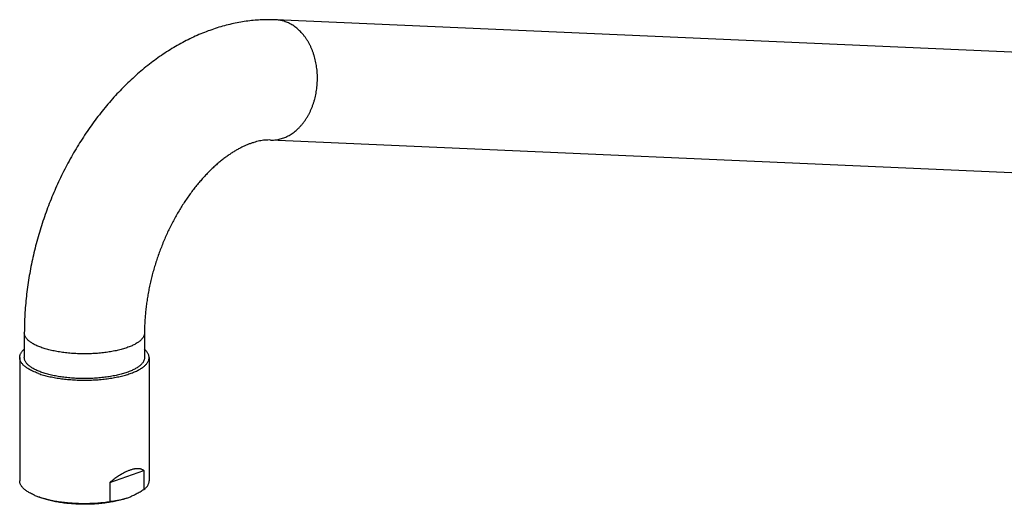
# Model space of a CAD drawing. Header units: millimetres. Extents: x 1235 to 2416, y 623 to 1378.
# Tile 1 of 19: x 1235 to 1448, y 726 to 831. Entities that reach past the tile are written whole.
import ezdxf

# ---------------------------------------------------------------- set-up
doc = ezdxf.new("R2010")
doc.units = ezdxf.units.MM
doc.header["$LTSCALE"] = 30.734
doc.layers.get('0').update_dxf_attribs({"linetype": 'CONTINUOUS'})

msp = doc.modelspace()

# ---------------------------------------------------------------- linework, layer by layer
at = {"color": 7, "linetype": 'CONTINUOUS'}
for p, q in [((1545.39, 819.45), (1290.81, 830.67)), ((1544.25, 793.47), (1289.66, 804.69)), ((1236.38, 763), (1236.38, 757.65)), ((1262.38, 763), (1262.38, 757.65)), ((1235.38, 757.65), (1235.38, 731.01)), ((1263.38, 757.65), (1263.38, 731.01)), ((1254.89, 730.68), (1262.24, 733.24)), ((1262.24, 733.24), (1262.24, 729.09)), ((1254.89, 730.68), (1254.89, 726.53)), ((1238.67, 727.87), (1239.43, 727.55))]:
    msp.add_line(p, q, dxfattribs=at)
for centre, radius, start, end in [((1244.42, 741.79), 15.06, 247.5634, 250.71), ((1244.3, 739.31), 12.72, 247.5152, 247.6836), ((1245.01, 743.45), 16.82, 250.6518, 250.783), ((1244.36, 739.45), 12.87, 247.6836, 247.8507), ((1253.7, 741.22), 14.78, 289.2377, 292.5069)]:
    msp.add_arc(centre, radius, start, end, dxfattribs=at)
for points, knots in [([(1290.81, 830.67), (1290.31, 830.69), (1289.31, 830.71), (1287.8, 830.68), (1286.28, 830.58), (1284.74, 830.42), (1283.18, 830.18), (1281.62, 829.88), (1280.06, 829.51), (1278.48, 829.06), (1276.91, 828.55), (1275.33, 827.97), (1273.76, 827.31), (1272.19, 826.58), (1270.63, 825.78), (1269.08, 824.92), (1267.54, 823.98), (1266.02, 822.98), (1264.53, 821.92), (1263.05, 820.79), (1261.6, 819.6), (1260.17, 818.35), (1258.78, 817.05), (1257.41, 815.7), (1256.08, 814.29), (1254.79, 812.83), (1253.53, 811.33), (1252.3, 809.78), (1251.12, 808.2), (1249.97, 806.57), (1248.87, 804.9), (1247.81, 803.2), (1246.79, 801.47), (1245.81, 799.71), (1244.87, 797.91), (1243.98, 796.09), (1243.14, 794.25), (1242.34, 792.38), (1241.59, 790.49), (1240.89, 788.59), (1240.24, 786.66), (1239.63, 784.72), (1239.07, 782.77), (1238.57, 780.81), (1238.11, 778.84), (1237.71, 776.86), (1237.36, 774.88), (1237.06, 772.89), (1236.81, 770.91), (1236.62, 768.92), (1236.48, 766.94), (1236.4, 764.97), (1236.38, 763.65), (1236.38, 763)], [0, 0, 0, 0, 0.015585, 0.031329, 0.047231, 0.063406, 0.079805, 0.096363, 0.113175, 0.130274, 0.147545, 0.165069, 0.182915, 0.200935, 0.219213, 0.237786, 0.256517, 0.275506, 0.29473, 0.314087, 0.333699, 0.353471, 0.373348, 0.393474, 0.413691, 0.434021, 0.454523, 0.475092, 0.495776, 0.516566, 0.537406, 0.558353, 0.579355, 0.600395, 0.621514, 0.642656, 0.663827, 0.685031, 0.706242, 0.727459, 0.748676, 0.769884, 0.791064, 0.812223, 0.83335, 0.854415, 0.875445, 0.896405, 0.917286, 0.938115, 0.958822, 0.979444, 1, 1, 1, 1]), ([(1289.66, 804.69), (1289.46, 804.7), (1289.06, 804.7), (1288.46, 804.67), (1287.85, 804.6), (1287.25, 804.49), (1286.63, 804.35), (1286.01, 804.17), (1285.37, 803.96), (1284.72, 803.71), (1284.07, 803.43), (1283.4, 803.11), (1282.72, 802.76), (1282.03, 802.36), (1281.33, 801.93), (1280.62, 801.46), (1279.91, 800.95), (1279.2, 800.4), (1278.48, 799.82), (1277.76, 799.19), (1277.03, 798.53), (1276.31, 797.82), (1275.59, 797.08), (1274.88, 796.3), (1274.17, 795.49), (1273.47, 794.64), (1272.78, 793.76), (1272.1, 792.84), (1271.44, 791.89), (1270.79, 790.91), (1270.15, 789.9), (1269.53, 788.86), (1268.93, 787.79), (1268.35, 786.7), (1267.79, 785.59), (1267.25, 784.46), (1266.74, 783.31), (1266.25, 782.14), (1265.79, 780.96), (1265.35, 779.76), (1264.94, 778.56), (1264.56, 777.35), (1264.21, 776.13), (1263.89, 774.91), (1263.6, 773.68), (1263.34, 772.46), (1263.11, 771.24), (1262.92, 770.03), (1262.75, 768.83), (1262.61, 767.63), (1262.51, 766.45), (1262.43, 765.28), (1262.39, 764.13), (1262.38, 763.37), (1262.38, 763)], [0, 0, 0, 0, 0.011183, 0.022352, 0.033609, 0.045029, 0.056718, 0.068768, 0.081213, 0.094073, 0.107377, 0.121159, 0.135405, 0.150147, 0.165412, 0.181152, 0.197401, 0.214182, 0.231429, 0.249173, 0.267435, 0.286136, 0.3053, 0.324946, 0.344988, 0.365444, 0.386325, 0.407547, 0.429119, 0.451044, 0.473244, 0.495719, 0.518463, 0.541405, 0.56454, 0.587851, 0.611279, 0.63481, 0.658416, 0.682059, 0.705708, 0.729332, 0.75291, 0.776396, 0.799755, 0.822991, 0.846037, 0.868858, 0.891483, 0.913824, 0.935849, 0.957612, 0.979005, 1, 1, 1, 1]), ([(1235.38, 757.65), (1235.38, 757.68), (1235.38, 757.78), (1235.4, 757.96), (1235.46, 758.21), (1235.56, 758.45), (1235.69, 758.69), (1235.85, 758.93), (1236.05, 759.16), (1236.23, 759.34), (1236.34, 759.44), (1236.38, 759.47)], [0, 0, 0, 0, 0.028525, 0.143164, 0.260398, 0.381977, 0.509514, 0.644485, 0.787812, 0.940418, 1, 1, 1, 1]), ([(1263.38, 757.65), (1263.38, 757.72), (1263.37, 757.86), (1263.33, 758.08), (1263.25, 758.33), (1263.13, 758.57), (1262.99, 758.81), (1262.8, 759.04), (1262.6, 759.26), (1262.45, 759.4), (1262.38, 759.47)], [0, 0, 0, 0, 0.085672, 0.201386, 0.320509, 0.444934, 0.576018, 0.715014, 0.862958, 1, 1, 1, 1]), ([(1239.48, 754.2), (1239.32, 754.26), (1239, 754.38), (1238.55, 754.56), (1238.12, 754.75), (1237.72, 754.95), (1237.35, 755.16), (1237, 755.37), (1236.69, 755.59), (1236.41, 755.81), (1236.16, 756.04), (1235.95, 756.27), (1235.77, 756.5), (1235.62, 756.74), (1235.5, 756.98), (1235.42, 757.23), (1235.38, 757.45), (1235.38, 757.59), (1235.38, 757.65)], [0, 0, 0, 0, 0.090524, 0.17735, 0.260274, 0.339305, 0.414361, 0.485366, 0.552431, 0.615563, 0.674875, 0.730614, 0.782981, 0.832368, 0.879246, 0.924127, 0.967722, 1, 1, 1, 1]), ([(1240.18, 754.45), (1240.03, 754.5), (1239.73, 754.61), (1239.29, 754.79), (1238.88, 754.98), (1238.5, 755.17), (1238.15, 755.37), (1237.83, 755.57), (1237.54, 755.78), (1237.27, 755.99), (1237.05, 756.21), (1236.85, 756.44), (1236.69, 756.66), (1236.56, 756.89), (1236.46, 757.13), (1236.4, 757.36), (1236.38, 757.54), (1236.38, 757.64), (1236.38, 757.65)], [0, 0, 0, 0, 0.093443, 0.182895, 0.268239, 0.349383, 0.426273, 0.498891, 0.567268, 0.631488, 0.691703, 0.748142, 0.801128, 0.851094, 0.898586, 0.944268, 0.988908, 1, 1, 1, 1]), ([(1239.48, 754.2), (1239.64, 754.15), (1239.99, 754.03), (1240.52, 753.87), (1241.07, 753.72), (1241.64, 753.59), (1242.23, 753.46), (1242.84, 753.34), (1243.46, 753.23), (1244.1, 753.13), (1244.76, 753.05), (1245.42, 752.97), (1246.09, 752.91), (1246.78, 752.86), (1247.46, 752.82), (1248.16, 752.79), (1248.85, 752.78), (1249.55, 752.77), (1250.25, 752.78), (1250.94, 752.8), (1251.63, 752.84), (1252.32, 752.88), (1253, 752.94), (1253.67, 753.01), (1254.33, 753.09), (1254.97, 753.18), (1255.6, 753.28), (1256.22, 753.4), (1256.82, 753.52), (1257.4, 753.65), (1257.96, 753.8), (1258.5, 753.95), (1259.02, 754.11), (1259.51, 754.29), (1259.98, 754.47), (1260.42, 754.65), (1260.84, 754.85), (1261.23, 755.05), (1261.58, 755.26), (1261.91, 755.48), (1262.21, 755.7), (1262.47, 755.92), (1262.7, 756.15), (1262.9, 756.38), (1263.06, 756.62), (1263.2, 756.86), (1263.29, 757.1), (1263.35, 757.35), (1263.37, 757.53), (1263.38, 757.63), (1263.38, 757.65)], [0, 0, 0, 0, 0.02069, 0.042149, 0.064317, 0.087177, 0.11068, 0.134762, 0.159406, 0.18454, 0.210108, 0.236081, 0.262376, 0.28895, 0.315756, 0.342705, 0.369771, 0.396884, 0.423965, 0.450991, 0.477877, 0.504563, 0.531017, 0.55715, 0.582927, 0.608295, 0.633177, 0.657552, 0.681357, 0.704531, 0.72706, 0.748878, 0.769949, 0.790256, 0.809743, 0.828402, 0.84621, 0.863135, 0.879192, 0.894368, 0.908666, 0.922125, 0.934762, 0.946631, 0.957807, 0.968369, 0.978437, 0.988145, 0.997638, 1, 1, 1, 1]), ([(1262.38, 757.65), (1262.38, 757.6), (1262.37, 757.46), (1262.33, 757.24), (1262.25, 757.01), (1262.14, 756.78), (1261.99, 756.55), (1261.81, 756.32), (1261.6, 756.1), (1261.35, 755.89), (1261.07, 755.67), (1260.77, 755.47), (1260.43, 755.27), (1260.06, 755.07), (1259.67, 754.88), (1259.25, 754.7), (1258.8, 754.53), (1258.32, 754.36), (1257.83, 754.21), (1257.31, 754.06), (1256.77, 753.92), (1256.21, 753.8), (1255.63, 753.68), (1255.03, 753.57), (1254.42, 753.48), (1253.8, 753.39), (1253.17, 753.32), (1252.52, 753.26), (1251.87, 753.21), (1251.21, 753.17), (1250.55, 753.14), (1249.88, 753.12), (1249.21, 753.12), (1248.54, 753.13), (1247.87, 753.15), (1247.21, 753.18), (1246.56, 753.23), (1245.91, 753.29), (1245.27, 753.35), (1244.64, 753.43), (1244.02, 753.52), (1243.42, 753.63), (1242.83, 753.74), (1242.26, 753.86), (1241.71, 753.99), (1241.18, 754.13), (1240.67, 754.29), (1240.34, 754.39), (1240.18, 754.45)], [0, 0, 0, 0, 0.007327, 0.017231, 0.027451, 0.038145, 0.049445, 0.061461, 0.074273, 0.087943, 0.102512, 0.118006, 0.134436, 0.151805, 0.170103, 0.189316, 0.209419, 0.230385, 0.252178, 0.274761, 0.29809, 0.32212, 0.346801, 0.37208, 0.397903, 0.424214, 0.450952, 0.478058, 0.505469, 0.533123, 0.560956, 0.588903, 0.616898, 0.644877, 0.672775, 0.700526, 0.728067, 0.755333, 0.782263, 0.808795, 0.834869, 0.860427, 0.885414, 0.909776, 0.933461, 0.956423, 0.978616, 1, 1, 1, 1]), ([(1262.24, 733.24), (1262.18, 733.28), (1262.04, 733.37), (1261.83, 733.47), (1261.6, 733.55), (1261.37, 733.6), (1261.13, 733.63), (1260.89, 733.64), (1260.63, 733.63), (1260.37, 733.61), (1260.11, 733.56), (1259.84, 733.5), (1259.56, 733.43), (1259.27, 733.33), (1258.97, 733.22), (1258.67, 733.1), (1258.35, 732.95), (1258.03, 732.79), (1257.69, 732.61), (1257.34, 732.4), (1256.97, 732.18), (1256.59, 731.93), (1256.19, 731.66), (1255.78, 731.36), (1255.34, 731.03), (1255.05, 730.8), (1254.89, 730.68)], [0, 0, 0, 0, 0.029436, 0.058292, 0.086918, 0.115672, 0.144798, 0.174516, 0.205051, 0.236515, 0.269077, 0.302886, 0.338028, 0.374702, 0.413028, 0.453133, 0.495253, 0.539517, 0.58614, 0.635383, 0.687404, 0.742537, 0.80107, 0.863255, 0.929489, 1, 1, 1, 1]), ([(1238.67, 727.87), (1238.63, 727.89), (1238.44, 727.97), (1238.12, 728.11), (1237.72, 728.31), (1237.35, 728.51), (1237.01, 728.72), (1236.7, 728.94), (1236.42, 729.16), (1236.17, 729.38), (1235.96, 729.61), (1235.78, 729.85), (1235.63, 730.09), (1235.51, 730.33), (1235.43, 730.57), (1235.39, 730.8), (1235.38, 730.95), (1235.38, 731.01)], [0, 0, 0, 0, 0.027768, 0.125212, 0.218115, 0.306364, 0.389891, 0.468813, 0.543119, 0.612982, 0.678643, 0.740338, 0.798549, 0.853768, 0.906615, 0.957909, 1, 1, 1, 1]), ([(1262.24, 729.09), (1262.33, 729.16), (1262.5, 729.31), (1262.73, 729.54), (1262.92, 729.77), (1263.08, 730.01), (1263.21, 730.25), (1263.3, 730.49), (1263.36, 730.73), (1263.38, 730.91), (1263.38, 731), (1263.38, 731.01)], [0, 0, 0, 0, 0.14822, 0.287541, 0.418386, 0.541681, 0.658366, 0.769646, 0.877147, 0.982461, 1, 1, 1, 1]), ([(1262.24, 729.09), (1262.11, 729), (1261.83, 728.84), (1261.42, 728.59), (1261.01, 728.36), (1260.6, 728.15), (1260.2, 727.94), (1259.79, 727.76), (1259.51, 727.63), (1259.37, 727.57), (1259.36, 727.57)], [0, 0, 0, 0, 0.148791, 0.294891, 0.438457, 0.579719, 0.718867, 0.856059, 0.991534, 1, 1, 1, 1]), ([(1239.48, 727.56), (1239.64, 727.51), (1239.99, 727.39), (1240.51, 727.24), (1241.06, 727.09), (1241.63, 726.95), (1242.21, 726.82), (1242.82, 726.7), (1243.44, 726.59), (1244.08, 726.5), (1244.72, 726.41), (1245.38, 726.34), (1246.05, 726.27), (1246.73, 726.22), (1247.42, 726.18), (1248.11, 726.15), (1248.8, 726.14), (1249.49, 726.13), (1250.19, 726.14), (1250.88, 726.16), (1251.57, 726.19), (1252.25, 726.24), (1252.92, 726.29), (1253.59, 726.36), (1254.25, 726.44), (1254.68, 726.5), (1254.89, 726.53)], [0, 0, 0, 0, 0.034009, 0.069275, 0.105701, 0.143263, 0.181873, 0.221437, 0.261921, 0.303201, 0.345209, 0.387876, 0.431066, 0.474737, 0.518775, 0.563062, 0.607553, 0.652107, 0.696644, 0.741087, 0.785294, 0.82922, 0.872748, 0.915764, 0.958226, 1, 1, 1, 1]), ([(1258.57, 727.27), (1258.41, 727.21), (1258.08, 727.1), (1257.57, 726.95), (1257.04, 726.81), (1256.49, 726.68), (1255.92, 726.56), (1255.33, 726.44), (1254.73, 726.34), (1254.12, 726.25), (1253.49, 726.17), (1252.85, 726.1), (1252.2, 726.05), (1251.54, 726), (1250.88, 725.97), (1250.21, 725.95), (1249.54, 725.94), (1248.87, 725.94), (1248.21, 725.96), (1247.54, 725.99), (1246.88, 726.02), (1246.23, 726.08), (1245.59, 726.14), (1244.95, 726.21), (1244.33, 726.3), (1243.72, 726.39), (1243.12, 726.5), (1242.55, 726.62), (1241.99, 726.74), (1241.45, 726.88), (1240.93, 727.03), (1240.43, 727.18), (1239.96, 727.35), (1239.65, 727.47), (1239.5, 727.53)], [0, 0, 0, 0, 0.026374, 0.053759, 0.082073, 0.111292, 0.141351, 0.172159, 0.203694, 0.235862, 0.268576, 0.301806, 0.335439, 0.369402, 0.403647, 0.438049, 0.472562, 0.507107, 0.541565, 0.575903, 0.610023, 0.643821, 0.677267, 0.710251, 0.742695, 0.77456, 0.805736, 0.836178, 0.865829, 0.894596, 0.922455, 0.949345, 0.975195, 1, 1, 1, 1]), ([(1258.57, 727.27), (1258.43, 727.22), (1258.16, 727.13), (1257.76, 727.01), (1257.35, 726.9), (1256.94, 726.81), (1256.54, 726.73), (1256.13, 726.66), (1255.72, 726.6), (1255.31, 726.56), (1255.03, 726.54), (1254.89, 726.53)], [0, 0, 0, 0, 0.114089, 0.227035, 0.338961, 0.45004, 0.560403, 0.670299, 0.780001, 0.889807, 1, 1, 1, 1])]:
    msp.add_open_spline(points, degree=3, knots=knots, dxfattribs=at)
at = {"color": 9, "linetype": 'CONTINUOUS'}
for points, knots in [([(1289.66, 804.69), (1289.79, 804.69), (1290.08, 804.68), (1290.54, 804.7), (1291.04, 804.76), (1291.52, 804.85), (1292.01, 804.98), (1292.49, 805.14), (1292.97, 805.33), (1293.44, 805.56), (1293.9, 805.81), (1294.35, 806.1), (1294.79, 806.42), (1295.21, 806.77), (1295.63, 807.15), (1296.02, 807.56), (1296.41, 807.99), (1296.78, 808.45), (1297.13, 808.93), (1297.46, 809.44), (1297.77, 809.97), (1298.06, 810.52), (1298.33, 811.08), (1298.59, 811.67), (1298.81, 812.27), (1299.02, 812.89), (1299.2, 813.51), (1299.36, 814.15), (1299.49, 814.8), (1299.6, 815.46), (1299.69, 816.12), (1299.75, 816.79), (1299.78, 817.45), (1299.79, 818.12), (1299.78, 818.79), (1299.74, 819.46), (1299.67, 820.12), (1299.58, 820.77), (1299.46, 821.41), (1299.32, 822.05), (1299.16, 822.67), (1298.97, 823.29), (1298.76, 823.88), (1298.52, 824.46), (1298.27, 825.02), (1297.99, 825.57), (1297.69, 826.09), (1297.38, 826.59), (1297.04, 827.06), (1296.68, 827.51), (1296.31, 827.94), (1295.92, 828.33), (1295.52, 828.7), (1295.1, 829.04), (1294.67, 829.35), (1294.23, 829.63), (1293.78, 829.88), (1293.32, 830.1), (1293, 830.22), (1292.84, 830.27)], [0, 0, 0, 0, 0.011588, 0.026275, 0.041022, 0.055859, 0.070816, 0.085923, 0.101204, 0.116683, 0.132379, 0.148311, 0.164492, 0.180932, 0.197639, 0.214617, 0.231868, 0.249391, 0.267181, 0.285231, 0.303532, 0.322073, 0.340839, 0.359816, 0.378987, 0.398333, 0.417833, 0.437468, 0.457214, 0.47705, 0.49695, 0.516893, 0.536853, 0.556805, 0.576726, 0.596592, 0.616379, 0.636063, 0.655622, 0.675035, 0.694282, 0.713342, 0.732199, 0.750836, 0.769239, 0.787396, 0.805296, 0.822931, 0.840297, 0.85739, 0.87421, 0.890761, 0.90705, 0.923084, 0.938877, 0.954445, 0.969807, 0.984983, 1, 1, 1, 1]), ([(1292.84, 830.27), (1292.69, 830.33), (1292.37, 830.43), (1291.89, 830.54), (1291.4, 830.62), (1291.04, 830.66), (1290.84, 830.67), (1290.81, 830.67)], [0, 0, 0, 0, 0.239619, 0.477574, 0.714366, 0.950514, 1, 1, 1, 1]), ([(1240.18, 759.79), (1240.03, 759.85), (1239.73, 759.96), (1239.29, 760.13), (1238.88, 760.32), (1238.5, 760.51), (1238.15, 760.71), (1237.83, 760.91), (1237.54, 761.12), (1237.27, 761.34), (1237.05, 761.56), (1236.85, 761.78), (1236.69, 762.01), (1236.56, 762.24), (1236.46, 762.47), (1236.4, 762.7), (1236.38, 762.88), (1236.38, 762.98), (1236.38, 763)], [0, 0, 0, 0, 0.093443, 0.182895, 0.268238, 0.349382, 0.426272, 0.49889, 0.567267, 0.631487, 0.691701, 0.74814, 0.801127, 0.851092, 0.898584, 0.944267, 0.988906, 1, 1, 1, 1]), ([(1262.38, 763), (1262.38, 762.94), (1262.37, 762.8), (1262.33, 762.59), (1262.25, 762.35), (1262.14, 762.12), (1261.99, 761.89), (1261.81, 761.67), (1261.6, 761.45), (1261.35, 761.23), (1261.07, 761.02), (1260.77, 760.81), (1260.43, 760.61), (1260.06, 760.41), (1259.67, 760.23), (1259.25, 760.04), (1258.8, 759.87), (1258.32, 759.71), (1257.83, 759.55), (1257.31, 759.4), (1256.77, 759.27), (1256.21, 759.14), (1255.63, 759.02), (1255.03, 758.92), (1254.42, 758.82), (1253.8, 758.73), (1253.17, 758.66), (1252.52, 758.6), (1251.87, 758.55), (1251.21, 758.51), (1250.55, 758.48), (1249.88, 758.47), (1249.21, 758.46), (1248.54, 758.47), (1247.87, 758.49), (1247.21, 758.53), (1246.56, 758.57), (1245.91, 758.63), (1245.27, 758.7), (1244.64, 758.78), (1244.02, 758.87), (1243.42, 758.97), (1242.83, 759.08), (1242.26, 759.2), (1241.71, 759.33), (1241.18, 759.48), (1240.67, 759.63), (1240.34, 759.74), (1240.18, 759.79)], [0, 0, 0, 0, 0.007327, 0.017231, 0.027451, 0.038144, 0.049445, 0.06146, 0.074273, 0.087943, 0.102512, 0.118005, 0.134436, 0.151804, 0.170103, 0.189315, 0.209419, 0.230384, 0.252178, 0.27476, 0.29809, 0.32212, 0.3468, 0.37208, 0.397903, 0.424213, 0.450952, 0.478058, 0.505469, 0.533123, 0.560956, 0.588902, 0.616898, 0.644877, 0.672775, 0.700526, 0.728067, 0.755333, 0.782263, 0.808795, 0.834869, 0.860427, 0.885414, 0.909776, 0.933461, 0.956423, 0.978616, 1, 1, 1, 1])]:
    msp.add_open_spline(points, degree=3, knots=knots, dxfattribs=at)

doc.saveas('drawing.dxf')
